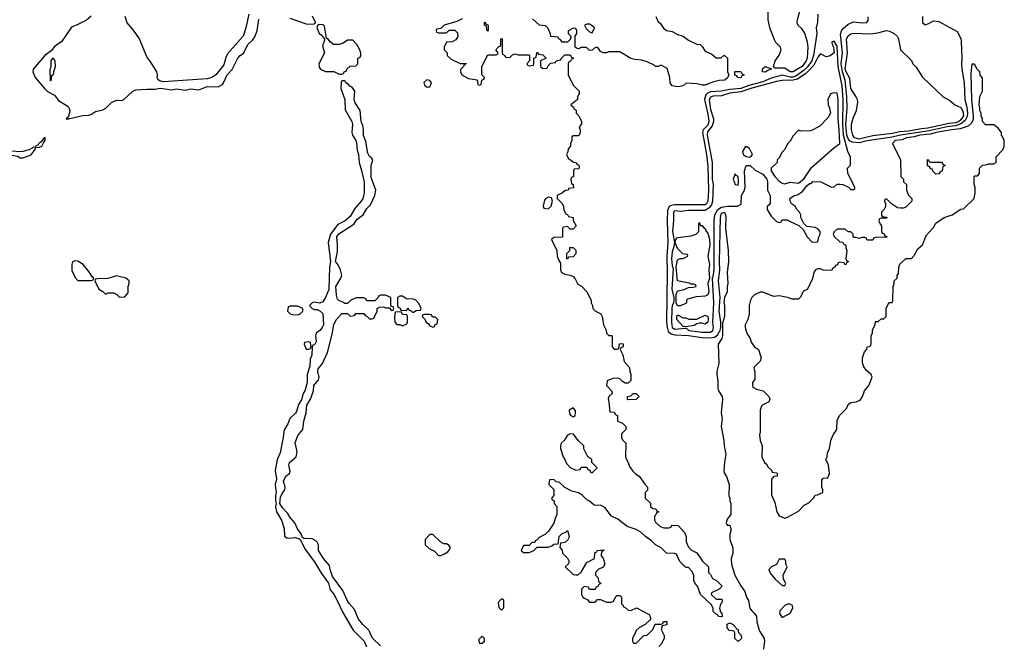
# Model space of a CAD drawing. Header units: inches. Extents: x 2789275 to 2951659, y 860290 to 1033804.
# Tile 183 of 256: x 2866467 to 2873626, y 989906 to 994450. Entities that reach past the tile are written whole.
import ezdxf

# ---------------------------------------------------------------- set-up
doc = ezdxf.new("R2010")
doc.units = ezdxf.units.IN
doc.header["$MEASUREMENT"] = 0
for name, color, linetype in [('C8968', 7, 'Continuous'), ('C8969', 7, 'Continuous'), ('C8978', 7, 'Continuous'), ('C8979', 7, 'Continuous')]:
    doc.layers.add(name, color=color, linetype=linetype)

msp = doc.modelspace()

# ---------------------------------------------------------------- linework, layer by layer
at = {"layer": 'C8968', "color": 2, "elevation": 2}
for points in [[(2868901, 990000), (2868970.3, 989930.3), (2868987.5, 989887.5)], [(2869090, 989896), (2869035.1, 989950), (2869022, 989970), (2869010, 990000)]]:
    msp.add_lwpolyline(points, dxfattribs=at)
msp.add_lwpolyline([(2869830, 989966), (2869802, 989938), (2869810, 989914), (2869830, 989914), (2869846, 989930), (2869846, 989950)], close=True, dxfattribs=at)
at = {"layer": 'C8969', "color": 2, "elevation": 2}
for points in [[(2866985.2, 994474.8), (2866952.3, 994447.7), (2866890, 994415.1), (2866843.4, 994396.6), (2866770.6, 994290), (2866721.7, 994258.3), (2866696.7, 994223.3), (2866650, 994189.4), (2866563.8, 994090), (2866562.4, 994070), (2866578, 994030), (2866650, 993947.3), (2866670, 993927.7), (2866719.9, 993899.9), (2866750, 993862), (2866818, 993818), (2866824, 993810), (2866830.5, 993790.5), (2866828.1, 993771.9), (2866818.8, 993741.2), (2866804.7, 993730), (2866810, 993726), (2866826, 993730), (2866826, 993734), (2866831.6, 993731.6), (2866926.2, 993753.8), (2866970, 993756.4), (2866990, 993763), (2867017.2, 993782.8), (2867070, 993794.4), (2867093.4, 993806.6), (2867133.4, 993846.6), (2867170, 993864.9), (2867210, 993863), (2867224, 993870), (2867290, 993931), (2867310, 993938.8), (2867390, 993944.9), (2867450, 993943.8), (2867490, 993950.8), (2867570, 993940.3), (2867610, 993946.7), (2867670, 993936.4), (2867710, 993946.7), (2867770, 993940.4), (2867830, 993963.8), (2867890, 993960.4), (2867915.3, 993964.7), (2867940.9, 993979.1), (2867949.3, 993990), (2867976, 994050), (2868012.1, 994087.9), (2868052.7, 994170), (2868069.7, 994190.3), (2868097.2, 994210), (2868126.6, 994270), (2868159.7, 994300.3), (2868175.6, 994324.4), (2868192.3, 994370), (2868205.8, 994454.2)], [(2868133.4, 994490), (2868110.6, 994390), (2868090.6, 994330), (2867978.5, 994201.5), (2867965.2, 994174.8), (2867950, 994122), (2867892.3, 994047.7), (2867864.7, 994030), (2867830, 994020.9), (2867510, 993998), (2867484.5, 994004.5), (2867472.9, 994012.9), (2867466.6, 994026.6), (2867469.2, 994050), (2867462.7, 994070), (2867420.1, 994140.1), (2867390, 994179), (2867337.2, 994310), (2867294.5, 994374.5), (2867248.1, 994428.1), (2867233.2, 994473.2)], [(2868430, 994460.7), (2868550, 994419.1), (2868603.1, 994416.9), (2868616.4, 994423.6), (2868618, 994430), (2868596.2, 994476.2)], [(2869684.9, 994455.1), (2869644, 994436), (2869554, 994410), (2869530, 994386), (2869498, 994382), (2869494, 994370), (2869498, 994358), (2869510, 994354), (2869570, 994354), (2869590, 994374), (2869630, 994374), (2869650, 994354), (2869651.6, 994328.4), (2869636.9, 994303.1), (2869611.6, 994288.4), (2869570, 994286), (2869554, 994250), (2869554, 994230), (2869574, 994210), (2869574, 994190), (2869603.6, 994163.6), (2869670, 994132), (2869712, 994132), (2869712, 994128), (2869698, 994122), (2869694, 994110), (2869672.7, 994087.3), (2869672, 994070), (2869682, 994050), (2869730, 994022), (2869792.7, 994012.7), (2869798, 993978), (2869810, 993974), (2869822, 993978), (2869826, 994010), (2869842, 994018), (2869846, 994030), (2869826, 994050), (2869826, 994110), (2869870, 994194), (2869930, 994194), (2869942, 994198), (2869946, 994210), (2869928, 994230), (2869950, 994254), (2869962, 994258), (2869966, 994270), (2869966, 994310), (2869970, 994314), (2869974, 994310), (2869974, 994210), (2869978, 994198), (2869994, 994190), (2869998, 994178), (2870000, 994177.8)], [(2869010, 990000), (2869006, 990010), (2868960.9, 990050), (2868929.7, 990089.7), (2868900.1, 990160.1), (2868862.3, 990202.3), (2868846.9, 990226.9), (2868817.5, 990297.5), (2868740.8, 990400.8), (2868723.6, 990450), (2868719.1, 990479.1), (2868676, 990530), (2868639.3, 990590), (2868639, 990630), (2868629.2, 990650), (2868620.2, 990660.2), (2868593.6, 990673.6), (2868535.5, 990675.5), (2868522.7, 990682.7), (2868512.3, 990710), (2868486.5, 990746.5), (2868466.6, 990790), (2868432.7, 990830), (2868417.2, 990857.2), (2868378.4, 990898.4), (2868359, 990930), (2868363.1, 990976.9), (2868375.5, 991004.5), (2868394, 991030), (2868396, 991050), (2868386, 991094), (2868402.7, 991130), (2868428.7, 991150), (2868433.6, 991166.4), (2868423.7, 991210), (2868429.3, 991230), (2868478, 991270), (2868484, 991310), (2868470, 991371.3), (2868490, 991426), (2868525.2, 991470), (2868533.2, 991530), (2868549.3, 991590), (2868555.1, 991644.9), (2868582, 991690), (2868602, 991750), (2868605.2, 991790), (2868639.3, 991830), (2868643.7, 991850), (2868634.5, 991890), (2868638, 991910), (2868669.4, 991950), (2868703.7, 992030), (2868738, 992162), (2868750, 992232), (2868769.2, 992270), (2868810, 992314), (2868850, 992314), (2868870, 992294), (2868902, 992298), (2868910, 992314), (2868970, 992314), (2868978, 992298), (2868990, 992294), (2869010, 992274), (2869030, 992274), (2869042, 992278), (2869066, 992330), (2869066, 992350), (2869080.4, 992359.6), (2869110, 992362), (2869130, 992354), (2869154, 992354), (2869170, 992334), (2869182, 992338), (2869186, 992350), (2869182, 992362), (2869166, 992366), (2869166, 992430), (2869127.3, 992447.3), (2869092.7, 992447.3), (2869078, 992442), (2869074, 992430), (2869050, 992406), (2868990, 992406), (2868982, 992422), (2868970, 992426), (2868912.7, 992427.3), (2868874, 992410), (2868850, 992386), (2868830, 992386), (2868816.4, 992396.4), (2868787.3, 992407.3), (2868778, 992418), (2868770, 992446), (2868765.2, 992510), (2868802, 992570), (2868809, 992590), (2868796.6, 992636.6), (2868775.6, 992675.6), (2868762, 992690), (2868777, 992763), (2868778.4, 992810), (2868772.3, 992870), (2868786.6, 992893.4), (2868897, 992963), (2868920.7, 992999.3), (2868965.2, 993030), (2868990, 993076), (2869017.5, 993102.5), (2869049.2, 993170), (2869055.3, 993210), (2869023.2, 993303.2), (2869021.2, 993390), (2869034, 993430), (2869024.7, 993444.7), (2869010, 993455.3), (2868998.6, 993478.6), (2868983.2, 993563.2), (2868966.6, 993606.6), (2868966.6, 993650), (2868960.9, 993680.9), (2868949.3, 993710), (2868942.7, 993790), (2868905.8, 993845.8), (2868899.3, 993870), (2868904, 993930), (2868882, 993962), (2868866.8, 993966.8), (2868858, 993978), (2868838, 993990), (2868830, 994006), (2868810, 994006), (2868803.6, 993996.4), (2868802.8, 993950), (2868830.7, 993870), (2868834, 993794), (2868882, 993710), (2868887.7, 993690), (2868882, 993630), (2868887.3, 993610), (2868910.5, 993570.5), (2868914.9, 993554.9), (2868921.6, 993501.6), (2868930.6, 993470), (2868934, 993410), (2868952.5, 993352.5), (2868970.7, 993270.7), (2868970.7, 993190), (2868960.7, 993150), (2868950.4, 993129.6), (2868903.1, 993076.9), (2868870, 993019), (2868832.7, 992987.3), (2868780.5, 992959.5), (2868726.8, 992890), (2868710.7, 992830), (2868727.3, 992690), (2868720.5, 992650), (2868713.4, 992486.6), (2868690.8, 992430), (2868670, 992398), (2868650, 992388), (2868605.4, 992394.6), (2868594, 992390), (2868574, 992370), (2868594, 992350), (2868610, 992342), (2868630, 992342), (2868650, 992332), (2868670, 992312), (2868674.9, 992230), (2868666.8, 992210), (2868650, 992189), (2868622, 992170), (2868618, 992150), (2868622, 992110), (2868610, 992086), (2868598, 992082), (2868592.7, 992067.3), (2868591, 992010), (2868579.6, 991980.4), (2868576, 991930), (2868556.3, 991870), (2868557.3, 991810), (2868539.1, 991750), (2868528, 991730), (2868514.9, 991685.1), (2868494.8, 991650), (2868480.5, 991599.5), (2868472.7, 991587.3), (2868430.8, 991550), (2868416, 991510), (2868391.3, 991470), (2868386.4, 991453.6), (2868382.8, 991410), (2868359.9, 991300.1), (2868338.8, 991250), (2868324.9, 991170), (2868334.8, 991110), (2868324.9, 991070), (2868331.3, 991010), (2868326.8, 990990), (2868326.8, 990950), (2868332, 990930), (2868327.3, 990910), (2868334.8, 990870), (2868370.4, 990810.4), (2868390.8, 990750), (2868392, 990692), (2868410, 990682), (2868430, 990678), (2868470, 990684), (2868496.3, 990676.3), (2868507.7, 990667.7), (2868539.9, 990599.9), (2868608, 990510), (2868661.4, 990421.4), (2868712.4, 990352.4), (2868723.4, 990303.4), (2868750.3, 990270.3), (2868773.4, 990230), (2868816.8, 990136.8), (2868891, 990010), (2868901, 990000)]]:
    msp.add_lwpolyline(points, dxfattribs=at)
for points in [[(2869870, 994366), (2869866, 994370), (2869862, 994402), (2869846, 994410), (2869846, 994430), (2869850, 994434), (2869858, 994418), (2869874, 994410), (2869874, 994370)], [(2868644.7, 994415.3), (2868631.3, 994408.7), (2868626.4, 994393.6), (2868644, 994350), (2868658.8, 994338.8), (2868682, 994310), (2868681, 994290), (2868671, 994270), (2868671.3, 994250), (2868682, 994210), (2868642, 994130), (2868643.6, 994103.6), (2868654, 994090), (2868690, 994072), (2868750, 994072), (2868790, 994054), (2868810, 994054), (2868822, 994058), (2868826, 994070), (2868842, 994078), (2868846, 994090), (2868868.4, 994111.6), (2868910, 994114), (2868926, 994130), (2868926, 994170), (2868942, 994178), (2868946, 994190), (2868946, 994210), (2868936.4, 994236.4), (2868918, 994270), (2868890, 994302), (2868850, 994302), (2868819.8, 994280.2), (2868790, 994268.7), (2868748.7, 994268.7), (2868725.6, 994285.6), (2868710, 994308), (2868696.4, 994316.4), (2868684, 994404), (2868673.2, 994413.2)], [(2866690, 994006), (2866688.9, 994088.9), (2866695.3, 994104.7), (2866695.3, 994150), (2866710, 994172), (2866721, 994150), (2866724.7, 994110), (2866711.6, 994068.4), (2866711.1, 994048.9), (2866698, 994042), (2866694, 994006)], [(2869426.8, 994013.2), (2869406, 993994), (2869410, 993974), (2869430, 993958), (2869450, 993962), (2869462, 993990), (2869450, 994008)], [(2866652.7, 993592.7), (2866644.7, 993590), (2866621, 993559), (2866606, 993550), (2866599.8, 993540.2), (2866582, 993530), (2866579.6, 993520.4), (2866570, 993522), (2866535.5, 993504.5), (2866490, 993492), (2866450, 993488), (2866430, 993492.7), (2866394, 993490), (2866382, 993470), (2866450, 993458), (2866470, 993446), (2866490, 993446), (2866550, 993467.7), (2866582, 993510), (2866580.4, 993519.6), (2866610, 993522.8), (2866628, 993530), (2866641.2, 993558.8), (2866652.3, 993570)], [(2866870, 992695.3), (2866851.6, 992688.4), (2866844.7, 992670), (2866845.4, 992625.4), (2866870, 992574), (2866890, 992554), (2866990, 992554), (2867002, 992558), (2867006, 992570), (2866996.4, 992576.4), (2866970, 992618), (2866928, 992670), (2866890, 992694)], [(2867170, 992588), (2867107.3, 992567.3), (2867030, 992566), (2867018, 992562), (2867014, 992550), (2867042, 992490), (2867070, 992474), (2867090, 992454), (2867110, 992462), (2867150, 992462), (2867174, 992450), (2867192.7, 992432.7), (2867230, 992434), (2867256.4, 992463.6), (2867255.3, 992510), (2867262, 992530), (2867262, 992550), (2867238, 992570)], [(2869250, 992438), (2869230, 992438), (2869214, 992430), (2869214, 992370), (2869218, 992358), (2869232.7, 992352.7), (2869238, 992338), (2869270, 992334), (2869282, 992338), (2869290, 992354), (2869298, 992338), (2869312.7, 992332.7), (2869322, 992322), (2869330, 992322), (2869350, 992334), (2869382, 992338), (2869386, 992350), (2869370, 992386), (2869346, 992410), (2869330, 992418), (2869280.4, 992420.4)], [(2868487.3, 992367.3), (2868432.7, 992367.3), (2868418, 992362), (2868414, 992330), (2868434, 992310), (2868450, 992304.7), (2868490, 992302), (2868506, 992310), (2868526, 992330), (2868526, 992350)], [(2869230, 992326), (2869198, 992322), (2869192.7, 992287.3), (2869194, 992250), (2869210, 992234), (2869230, 992234), (2869250, 992222), (2869282, 992238), (2869286, 992250), (2869286, 992290), (2869282, 992302), (2869250, 992306), (2869242, 992322)], [(2869450, 992306), (2869410, 992306), (2869398, 992302), (2869394, 992290), (2869412.7, 992272.7), (2869422, 992250), (2869438, 992238), (2869445.4, 992225.4), (2869470, 992214), (2869482, 992218), (2869487.3, 992232.7), (2869502, 992238), (2869506, 992270), (2869490, 992286), (2869467.3, 992287.3), (2869462, 992302)], [(2868570, 992106), (2868538, 992102), (2868534, 992090), (2868550, 992054), (2868570, 992054), (2868582, 992058), (2868586, 992070), (2868582, 992102)], [(2869470, 990706), (2869450, 990706), (2869414, 990670), (2869414, 990630), (2869443.6, 990603.6), (2869483.6, 990583.6), (2869512.7, 990552.7), (2869530, 990552), (2869550, 990562), (2869580.4, 990579.6), (2869588, 990590), (2869598, 990610), (2869590, 990626), (2869570, 990638), (2869550, 990638), (2869528.4, 990648.4)], [(2869970, 990238), (2869944.7, 990210), (2869950, 990174), (2869970, 990154), (2869987.3, 990172.7), (2869988, 990190), (2869986, 990230)]]:
    msp.add_lwpolyline(points, close=True, dxfattribs=at)
at = {"layer": 'C8978', "color": 2}
for points, elevation in [([(2870947, 990000), (2870922, 989950), (2870922, 989930), (2870930, 989914), (2870950, 989914), (2871006, 989970), (2871030, 989974), (2871056, 990000)], 2), ([(2871138.6, 990000), (2871151.6, 989971.6), (2871152, 989950), (2871131.6, 989908.4), (2871114, 989890)], 2), ([(2871691.7, 990000), (2871692.7, 989992.7), (2871712, 989970), (2871714, 989950), (2871690, 989926), (2871666, 989950), (2871666, 989990), (2871662.7, 990000)], 2), ([(2871848.9, 990000), (2871879.1, 989950), (2871883, 989930), (2871875.5, 989870)], 6)]:
    msp.add_lwpolyline(points, dxfattribs=dict(at, elevation=elevation))
at = {"layer": 'C8979', "color": 2}
for points, elevation in [([(2872137, 994510), (2872119.5, 994450), (2872118, 994430), (2872124, 994410), (2872150, 994387.3), (2872172.7, 994352.7), (2872192.9, 994290), (2872197.8, 994250), (2872192.6, 994170), (2872186.3, 994150), (2872155.6, 994110), (2872110, 994082.6), (2872090, 994071.6), (2872070, 994071.8), (2872030, 994098), (2871958, 994098), (2871947.3, 994107.3), (2871960.9, 994150), (2871990, 994191.3), (2872003.7, 994230), (2871998, 994250), (2871964.4, 994284.4), (2871957.5, 994297.5), (2871923.5, 994383.5), (2871909.7, 994450), (2871909.3, 994529.3)], 2), ([(2871092.7, 994472.7), (2871110, 994434), (2871123.6, 994423.6), (2871147.1, 994387.1), (2871170, 994371.3), (2871210, 994364.7), (2871250, 994342), (2871290, 994331.3), (2871330, 994302), (2871390, 994272), (2871414, 994270), (2871430, 994254), (2871450, 994222), (2871499.8, 994199.8), (2871530, 994172), (2871567.3, 994172.7), (2871590, 994192), (2871614, 994170), (2871614, 994070), (2871622, 994050), (2871612.7, 994027.3), (2871594, 994010), (2871551.6, 994008.4), (2871503.6, 993996.4), (2871450, 993974), (2871430, 993974), (2871390, 993984), (2871311.6, 993988.4), (2871292, 993970), (2871270, 993965.2), (2871250, 993962.7), (2871210, 993969.3), (2871195.3, 993990), (2871194, 994030), (2871174, 994094), (2871130, 994118), (2871111.1, 994108.9), (2871090, 994108.7), (2871079, 994119), (2871030, 994144), (2870990, 994155.3), (2870940.2, 994160.2), (2870910, 994168.7), (2870830, 994215.3), (2870750, 994215.3), (2870730, 994208.7), (2870710, 994208.7), (2870690, 994218), (2870670, 994248), (2870650, 994248), (2870630, 994228), (2870610, 994226), (2870587.3, 994247.3), (2870550, 994248), (2870530, 994238), (2870520.4, 994240.4), (2870506, 994250), (2870506, 994330), (2870518, 994350), (2870518, 994370), (2870510, 994386), (2870490, 994388), (2870454, 994370), (2870454, 994350), (2870474, 994330), (2870472.7, 994307.3), (2870450, 994286), (2870410, 994286), (2870402, 994302), (2870386, 994310), (2870382, 994322), (2870328.9, 994328.9), (2870327.3, 994347.3), (2870310, 994386), (2870290, 994406), (2870246, 994410), (2870196.4, 994456.4)], 2), ([(2872270.7, 994490), (2872268.3, 994431.7), (2872258, 994390), (2872263, 994350), (2872237.6, 994190), (2872226.7, 994150), (2872193.9, 994106.1), (2872170, 994082.3), (2872110, 994040.2), (2872090, 994032.8), (2872070, 994031.4), (2872010, 994047.6), (2871930, 994023.7), (2871870, 993999.1), (2871767.6, 993972.4), (2871710, 993949.9), (2871630, 993942.7), (2871570, 993929.9), (2871490, 993924), (2871466.1, 993913.9), (2871455.8, 993904.2), (2871444.9, 993870), (2871473.2, 993750), (2871478.4, 993710), (2871470, 993683.1), (2871436.1, 993650), (2871432.7, 993630), (2871460.2, 993470), (2871470, 993382), (2871474.3, 993210), (2871471, 993130), (2871460.3, 993110), (2871450, 993103.8), (2871230, 993103.5), (2871210, 993101.8), (2871188.3, 993091.7), (2871177.6, 993062.4), (2871175, 992990), (2871179.3, 992830), (2871171.6, 992730), (2871175.3, 992610), (2871170.2, 992250), (2871173.4, 992210), (2871182.7, 992182.7), (2871204, 992164), (2871230, 992157.8), (2871330, 992151.8), (2871430, 992138.8), (2871490, 992136.9), (2871518.2, 992141.8), (2871542.4, 992157.6), (2871550, 992178), (2871557.2, 992182.8), (2871564, 992210), (2871565.2, 992250), (2871552.7, 992330), (2871560.9, 992430), (2871547.2, 992550), (2871556.9, 992630), (2871554.7, 992690), (2871563, 993010), (2871570, 993042.8), (2871591.3, 993050), (2871602, 993022), (2871598.8, 992930), (2871618.8, 992770), (2871620.7, 992690), (2871611, 992610), (2871616, 992530), (2871611, 992510), (2871611, 992470), (2871591.3, 992428.7), (2871586.8, 992393.2), (2871590.8, 992370), (2871591, 992290), (2871576.9, 992243.1), (2871576, 992150), (2871571, 992130), (2871546, 992090), (2871550.7, 991949.3), (2871534.8, 991890), (2871534.8, 991870), (2871543.5, 991823.5), (2871542, 991770), (2871547.7, 991750), (2871574.8, 991710), (2871577.3, 991690), (2871567.3, 991590), (2871574.8, 991550), (2871568, 991490), (2871585.5, 991390), (2871588, 991350), (2871602, 991290), (2871590.8, 991230), (2871586, 991170), (2871590, 991154), (2871606.4, 991126.4), (2871624.7, 991070), (2871622, 990990), (2871631.3, 990970), (2871631.3, 990950), (2871638, 990930), (2871638, 990850), (2871610, 990818), (2871604.7, 990790), (2871610, 990774), (2871630, 990774), (2871638, 990750), (2871638, 990730), (2871631.1, 990708.9), (2871631, 990670), (2871650.9, 990609.1), (2871651, 990570), (2871640.7, 990530), (2871643, 990490), (2871666, 990410), (2871710, 990330.8), (2871739.3, 990290), (2871750.8, 990250), (2871765.5, 990225.5), (2871776.3, 990170), (2871789.1, 990149.1), (2871810.5, 990130.5), (2871824, 990110), (2871827.3, 990070), (2871842.8, 990010), (2871848.9, 990000)], 6), ([(2873032, 994472), (2873032, 994430), (2873050, 994412), (2873078, 994422), (2873110, 994442), (2873150, 994438), (2873283.6, 994363.6), (2873310, 994312), (2873312, 994292), (2873318, 994170), (2873314, 994130), (2873316.3, 994090), (2873334, 993990), (2873338.5, 993870), (2873352.8, 993812.8), (2873357.5, 993770), (2873355.3, 993744.7), (2873342.3, 993717.7), (2873310, 993691.8), (2873270, 993676.7), (2873210, 993669.9), (2873079.3, 993640.7), (2872870, 993611), (2872810, 993596.4), (2872630, 993568.2), (2872570, 993553.9), (2872519.8, 993559.8), (2872505.9, 993565.9), (2872490, 993583), (2872482, 993610), (2872474.7, 993690), (2872484, 993804), (2872481.6, 993890), (2872468.1, 994010), (2872448.4, 994070), (2872439.6, 994130), (2872450.6, 994210), (2872435.1, 994344.9), (2872442.9, 994370), (2872453.7, 994386.3), (2872490, 994417.3), (2872530, 994434.8), (2872592.3, 994427.7), (2872626, 994430), (2872635.3, 994444.7), (2872635.3, 994470)], 6), ([(2870000, 994177.8), (2870030, 994174), (2870050, 994194), (2870070, 994202), (2870090, 994194), (2870170, 994194), (2870174, 994190), (2870174, 994150), (2870154, 994130), (2870158, 994118), (2870170, 994114), (2870202, 994118), (2870206, 994130), (2870206, 994170), (2870222, 994178), (2870226, 994210), (2870230, 994214), (2870238, 994198), (2870270, 994194), (2870294, 994170), (2870254, 994150), (2870254, 994110), (2870270, 994094), (2870302, 994098), (2870307.3, 994112.7), (2870327.3, 994132.7), (2870362, 994138), (2870368.4, 994151.6), (2870402, 994158), (2870406, 994170), (2870430, 994194), (2870470, 994194), (2870478, 994178), (2870491.6, 994171.6), (2870490, 994166), (2870478, 994162), (2870472.7, 994147.3), (2870458, 994142), (2870454, 994130), (2870454, 994050), (2870490, 993974), (2870534, 993930), (2870534, 993910), (2870522, 993890), (2870522, 993870), (2870474, 993830), (2870492.7, 993812.7), (2870498, 993798), (2870512.7, 993792.7), (2870514, 993770), (2870531.6, 993751.6), (2870552, 993710), (2870552, 993690), (2870534, 993670), (2870542, 993650), (2870542, 993630), (2870534, 993610), (2870530, 993606), (2870490, 993606), (2870482, 993598), (2870482, 993570), (2870472.7, 993547.3), (2870472, 993530), (2870454, 993510), (2870451.6, 993488.4), (2870442, 993470), (2870458, 993438), (2870470, 993434), (2870492.7, 993412.7), (2870511.6, 993411.6), (2870518, 993398), (2870532.7, 993392.7), (2870534, 993370), (2870530, 993366), (2870498, 993362), (2870494, 993350), (2870494, 993310), (2870478, 993302), (2870474, 993290), (2870478, 993258), (2870491.6, 993251.6), (2870492.7, 993227.3), (2870458, 993222), (2870454, 993210), (2870432.7, 993207.3), (2870414, 993190), (2870374, 993170), (2870374, 993150), (2870410, 993114), (2870422, 993090), (2870423.6, 993063.6), (2870438, 993038), (2870450, 993034), (2870458, 993018), (2870492, 993010), (2870492, 992990), (2870512, 992950), (2870490, 992926), (2870470, 992926), (2870450, 992946), (2870418, 992942), (2870414, 992930), (2870412.7, 992867.3), (2870350, 992866), (2870334, 992850), (2870371.6, 992771.6), (2870374, 992730), (2870383.6, 992703.6), (2870399.6, 992679.6), (2870398, 992630), (2870406, 992610), (2870430, 992598), (2870470, 992592), (2870490, 992582), (2870505.4, 992565.4), (2870525.4, 992525.4), (2870551.1, 992511.1), (2870591.3, 992470), (2870622, 992410), (2870622, 992390), (2870631.6, 992371.6), (2870634, 992350), (2870654, 992330), (2870691.1, 992311.1), (2870702, 992290), (2870712, 992230), (2870731.6, 992191.6), (2870734, 992170), (2870750, 992154), (2870770, 992154), (2870774, 992150), (2870774, 992070), (2870790, 992054), (2870810, 992054), (2870822, 992058), (2870827.3, 992092.7), (2870850, 992094), (2870854, 992090), (2870854, 992070), (2870838, 992062), (2870834, 992050), (2870851.1, 992011.1), (2870862.8, 991962.8), (2870899.6, 991919.6), (2870902, 991890), (2870911.6, 991868.4), (2870910, 991826), (2870890, 991806), (2870870, 991806), (2870850, 991818), (2870830, 991838), (2870810, 991842), (2870779.6, 991840.4), (2870738, 991822), (2870734, 991790), (2870772.7, 991747.3), (2870774, 991730), (2870751.6, 991708.4), (2870744.7, 991695.3), (2870751.6, 991668.4), (2870758, 991598), (2870790, 991594), (2870798, 991578), (2870814, 991570), (2870814, 991530), (2870850, 991514), (2870874, 991490), (2870874, 991470), (2870843.6, 991436.4), (2870842, 991410), (2870850, 991394), (2870874, 991370), (2870871.3, 991270), (2870878, 991250), (2870891.3, 991230), (2870901, 991201), (2870925.4, 991165.4), (2870945.4, 991145.4), (2870972, 991130), (2871011.6, 991071.6), (2871032, 991050), (2871031.6, 991028.4), (2871014, 991010), (2871014, 990970), (2871052.7, 990932.7), (2871054, 990910), (2871070, 990894), (2871092.7, 990892.7), (2871098, 990878), (2871114, 990870), (2871098, 990862), (2871092.7, 990847.3), (2871082, 990838), (2871082, 990810), (2871090, 990794), (2871123.6, 990763.6), (2871150, 990754), (2871190, 990754), (2871202, 990758), (2871210, 990774), (2871254, 990770), (2871299.6, 990719.6), (2871312, 990690), (2871312.7, 990652.7), (2871330, 990614), (2871351.6, 990591.6), (2871391.1, 990571.1), (2871431.6, 990511.6), (2871474, 990470), (2871474, 990430), (2871490, 990414), (2871505.4, 990385.4), (2871534, 990370), (2871574, 990330), (2871552.7, 990307.3), (2871498, 990282), (2871494, 990270), (2871530, 990234), (2871570, 990234), (2871574, 990230), (2871571.6, 990208.4), (2871562, 990198), (2871554, 990170), (2871562, 990142), (2871572, 990130), (2871574, 990110), (2871570, 990106), (2871548.4, 990108.4), (2871542, 990122), (2871530, 990126), (2871510, 990146), (2871508, 990170), (2871495.3, 990195.3), (2871418, 990270), (2871395.3, 990330), (2871378, 990350), (2871368, 990370), (2871367.3, 990407.3), (2871356.4, 990436.4), (2871330, 990466), (2871310, 990466), (2871266, 990510), (2871242, 990562), (2871227.3, 990567.3), (2871169.1, 990569.1), (2871130, 990608), (2871089.1, 990629.1), (2871060.4, 990660.4), (2871018, 990690), (2870983.1, 990723.1), (2870950, 990742), (2870884, 990764), (2870816.4, 990816.4), (2870770, 990838), (2870722, 990902), (2870690, 990918), (2870650, 990915.3), (2870640.2, 990920.2), (2870610, 990948), (2870590, 990958), (2870554, 990994), (2870530, 991008.7), (2870481.2, 991021.2), (2870430, 991048), (2870390, 991086), (2870368, 991088), (2870350, 991106), (2870318, 991102), (2870314, 991070), (2870351.6, 991031.6), (2870351.6, 990988.4), (2870334, 990970), (2870338, 990958), (2870354, 990950), (2870354, 990930), (2870372, 990910), (2870372, 990850), (2870362, 990830), (2870351.6, 990788.4), (2870311.1, 990728.9), (2870291.1, 990708.9), (2870238, 990682), (2870232.7, 990667.3), (2870218, 990662), (2870212.7, 990647.3), (2870190, 990646), (2870170, 990626), (2870130, 990626), (2870114, 990590), (2870130, 990574), (2870170, 990574), (2870206, 990590), (2870230, 990614), (2870310, 990614), (2870336.4, 990623.6), (2870350, 990634), (2870382, 990638), (2870388.7, 990691.3), (2870410, 990712), (2870438, 990722), (2870450, 990734), (2870462, 990690), (2870459.6, 990680.4), (2870452.7, 990667.3), (2870430, 990646), (2870398, 990642), (2870394, 990610), (2870411.6, 990591.6), (2870414, 990570), (2870450, 990534), (2870462, 990510), (2870454, 990490), (2870434, 990470), (2870490, 990414), (2870510, 990412), (2870527.3, 990412.7), (2870550, 990432), (2870590, 990502), (2870646, 990530), (2870648, 990572), (2870662, 990578), (2870666, 990590), (2870714, 990594), (2870714, 990590), (2870698, 990582), (2870694, 990550), (2870710, 990534), (2870722, 990490), (2870710, 990468), (2870674, 990450), (2870654, 990430), (2870654, 990410), (2870671.6, 990391.6), (2870678, 990358), (2870690, 990354), (2870691.6, 990348.4), (2870678, 990342), (2870670, 990326), (2870658, 990322), (2870650, 990306), (2870610, 990306), (2870602, 990322), (2870570, 990326), (2870552.7, 990307.3), (2870552, 990270), (2870562, 990250), (2870570, 990242), (2870592.7, 990232.7), (2870610, 990214), (2870650, 990214), (2870668, 990232), (2870690, 990232), (2870732.7, 990212.7), (2870767.3, 990212.7), (2870782, 990218), (2870803.1, 990256.9), (2870810, 990262), (2870830, 990262), (2870842, 990250), (2870842, 990202), (2870854, 990190), (2870858, 990178), (2870870, 990174), (2870890, 990154), (2870910, 990152), (2870951.1, 990171.1), (2871043.6, 990123.6), (2871052, 990110), (2871052.7, 990087.3), (2871014, 990050), (2870974, 990030), (2870950, 990006), (2870947, 990000)], 2), ([(2871056, 990000), (2871070, 990014), (2871087.3, 990052.7), (2871130, 990054), (2871142, 990058), (2871148.4, 990071.6), (2871172.7, 990072.7), (2871172.7, 990047.3), (2871138, 990042), (2871134, 990030), (2871134, 990010), (2871138.6, 990000)], 2), ([(2871662.7, 990000), (2871662, 990002), (2871628, 990008), (2871610, 990026), (2871610, 990054), (2871630, 990062), (2871654, 990050), (2871674, 990030), (2871678, 990018), (2871690, 990014), (2871691.7, 990000)], 2)]:
    msp.add_lwpolyline(points, dxfattribs=dict(at, elevation=elevation))
for points, elevation in [([(2870610, 994418), (2870590, 994418), (2870574, 994410), (2870585.4, 994385.4), (2870610, 994362), (2870630, 994354), (2870646, 994390), (2870630, 994406)], 2), ([(2872570, 993581.3), (2872536.3, 993590), (2872524.7, 993610), (2872515.4, 993650), (2872514.7, 993690), (2872526.5, 993733.5), (2872551.6, 993790), (2872560.7, 993850), (2872558.4, 993870), (2872549.6, 993890), (2872509, 993949), (2872501.6, 994021.6), (2872475.6, 994070), (2872470, 994089.2), (2872485.8, 994210), (2872478.9, 994310), (2872490, 994332.7), (2872510, 994346.4), (2872530, 994352.2), (2872650, 994346.7), (2872706.5, 994353.5), (2872770, 994370.7), (2872790, 994367.3), (2872824.7, 994350), (2872846, 994330), (2872856, 994310), (2872871.1, 994231.1), (2872950, 994152), (2872962, 994130), (2872985.4, 994105.4), (2873030, 994032), (2873182, 993890), (2873230, 993861), (2873266, 993830), (2873310, 993812.4), (2873324.8, 993784.8), (2873328.2, 993750), (2873310, 993720.7), (2873292.8, 993707.2), (2873270, 993699), (2873225.1, 993694.9), (2873070, 993660.2), (2873023.1, 993656.9), (2872930, 993639), (2872865.4, 993634.6), (2872810, 993621.2), (2872670, 993606), (2872610, 993589.9)], 2), ([(2872390, 994294.5), (2872371.3, 994288.7), (2872374, 994270), (2872384.9, 994250), (2872387, 994230), (2872388.2, 994210), (2872379.6, 994200.4), (2872356.1, 994183.9), (2872330, 994179.2), (2872290, 994202.7), (2872270, 994177.6), (2872240.3, 994119.7), (2872203, 994077), (2872182.2, 994057.8), (2872122.3, 994017.7), (2872090, 994009), (2872010, 994008.8), (2871970, 994001.4), (2871789.1, 993950.9), (2871710, 993924.2), (2871630, 993914.7), (2871570, 993896.4), (2871510, 993894.4), (2871490, 993886.3), (2871480.7, 993870), (2871490, 993796), (2871510.3, 993730), (2871510.3, 993710), (2871502, 993678), (2871466.8, 993633.2), (2871464.4, 993610), (2871501.3, 993410), (2871501.1, 993290), (2871509.2, 993250), (2871503.5, 993130), (2871496.5, 993103.5), (2871479.5, 993080.5), (2871450, 993063), (2871330, 993062.3), (2871273.6, 993053.6), (2871230, 993058.4), (2871221.6, 993050), (2871221.6, 992990), (2871213.7, 992910), (2871228.2, 992830), (2871221.6, 992790), (2871210, 992762), (2871206.9, 992710), (2871210, 992662), (2871217.3, 992637.3), (2871209.2, 992489.2), (2871222.8, 992430), (2871222.8, 992410), (2871221, 992390), (2871210, 992368), (2871208.1, 992351.9), (2871206, 992250), (2871210, 992211), (2871230, 992198.7), (2871306.4, 992206.4), (2871321, 992201), (2871332, 992190), (2871370, 992183.6), (2871430, 992176.9), (2871490, 992176.9), (2871507.8, 992190), (2871510.8, 992210), (2871506.6, 992250), (2871514.6, 992390), (2871504, 992570), (2871510, 992582), (2871515.6, 992630), (2871515.6, 992990), (2871520.4, 993030), (2871543.5, 993070), (2871570, 993086.7), (2871612.8, 993092.8), (2871685.3, 993094.7), (2871712, 993108), (2871715.6, 993170), (2871734.9, 993205.1), (2871742.6, 993230), (2871737, 993350), (2871749.6, 993390), (2871778, 993390), (2871815.3, 993355.3), (2871870, 993326), (2871898.8, 993290), (2871904.7, 993270), (2871904.7, 993210), (2871924.7, 993170), (2871923.6, 993116.4), (2871916.9, 993103.1), (2871902, 993090), (2871902, 993070), (2871930, 993022), (2871970, 992982), (2871990, 992974), (2872002, 992978), (2872010, 992994), (2872050, 992994), (2872063.6, 992983.6), (2872132.7, 992952.7), (2872163.6, 992923.6), (2872192, 992870), (2872230, 992832), (2872270, 992834), (2872278, 992870), (2872288, 992890), (2872288, 992910), (2872270, 992928), (2872250, 992938), (2872190, 992946), (2872167.3, 992967.3), (2872146, 993010), (2872146, 993030), (2872138, 993050), (2872118, 993070), (2872108, 993090), (2872078, 993110), (2872068, 993130), (2872066, 993150), (2872098, 993170), (2872123, 993177), (2872159.3, 993200.7), (2872190, 993241), (2872210, 993258), (2872222, 993258), (2872232.7, 993272.7), (2872291.6, 993271.6), (2872370, 993232), (2872390, 993234), (2872410, 993254), (2872430, 993254), (2872451.6, 993251.6), (2872492, 993232), (2872510, 993214), (2872530, 993214), (2872538, 993222), (2872538, 993230), (2872487.3, 993332.7), (2872486, 993370), (2872507.3, 993392.7), (2872508, 993450), (2872488, 993490), (2872455.9, 993610), (2872451, 993690), (2872453.1, 993870), (2872448.1, 993970), (2872418.7, 994110), (2872410, 994258)], 10), ([(2871710, 994028), (2871688.4, 994028.4), (2871682, 994042), (2871667.3, 994047.3), (2871666, 994070), (2871670, 994074), (2871710, 994074), (2871718, 994058), (2871734, 994050), (2871718, 994042)], 2), ([(2873410, 994126), (2873390, 994126), (2873381.7, 994058.3), (2873387.2, 993870), (2873400.7, 993750), (2873399.1, 993720.9), (2873386.2, 993693.8), (2873363.8, 993676.2), (2873305.1, 993654.9), (2873242, 993650), (2873130, 993630.5), (2873090, 993616.5), (2873011, 993610), (2872970, 993597.7), (2872916, 993590), (2872884.1, 993575.9), (2872832, 993570), (2872812, 993550), (2872872, 993430), (2872874, 993310), (2872894, 993290), (2872894, 993270), (2872914, 993250), (2872914, 993210), (2872930, 993174), (2872954, 993150), (2872954, 993130), (2872910, 993086), (2872890, 993078), (2872870, 993078), (2872850, 993082), (2872806, 993110), (2872770, 993146), (2872758, 993142), (2872754, 993130), (2872762, 993110), (2872762, 993090), (2872750, 993066), (2872734, 993050), (2872734, 993030), (2872738, 993018), (2872770, 993014), (2872774, 993010), (2872770, 993006), (2872730, 993006), (2872718, 993002), (2872714, 992990), (2872723.6, 992963.6), (2872734, 992950), (2872734, 992910), (2872738, 992898), (2872752.7, 992892.7), (2872758, 992878), (2872772.7, 992872.7), (2872772.7, 992867.3), (2872690, 992866), (2872678, 992862), (2872670, 992846), (2872630, 992846), (2872622, 992862), (2872610, 992866), (2872590, 992866), (2872570, 992858), (2872550, 992866), (2872530, 992866), (2872526, 992870), (2872526, 992890), (2872510, 992906), (2872490, 992906), (2872470, 992926), (2872410, 992926), (2872390, 992906), (2872382, 992890), (2872390, 992874), (2872430, 992834), (2872452.7, 992832.7), (2872458, 992818), (2872474, 992810), (2872474, 992790), (2872482, 992770), (2872474, 992710), (2872478, 992698), (2872494, 992690), (2872478, 992682), (2872472.7, 992667.3), (2872466, 992670), (2872462, 992682), (2872430, 992686), (2872418, 992682), (2872412.7, 992667.3), (2872398, 992662), (2872394, 992650), (2872378, 992642), (2872370, 992626), (2872310, 992628), (2872290, 992638), (2872270, 992638), (2872254, 992630), (2872242, 992610), (2872231.6, 992568.4), (2872194, 992490), (2872165.4, 992474.6), (2872142, 992430), (2872130, 992418), (2872083.6, 992416.4), (2872050, 992429), (2871990, 992442), (2871950, 992435.3), (2871870, 992468.7), (2871850, 992468.7), (2871810, 992448.7), (2871791.3, 992430), (2871781, 992410), (2871770.8, 992370), (2871770.7, 992309.3), (2871761, 992270), (2871741, 992230), (2871742.8, 992210), (2871754.8, 992170), (2871778, 992130), (2871785.2, 992105.2), (2871810, 992071.3), (2871838, 992050), (2871858, 991990), (2871850, 991966), (2871810, 991926), (2871804.7, 991915.3), (2871812, 991890), (2871811.6, 991831.6), (2871794, 991810), (2871794, 991790), (2871798, 991778), (2871823.6, 991763.6), (2871872, 991750), (2871914, 991710), (2871922, 991690), (2871914, 991670), (2871870, 991648), (2871861, 991639), (2871851.1, 991608.9), (2871851.1, 991451.1), (2871846, 991430), (2871851.3, 991390), (2871864.7, 991350), (2871862, 991270), (2871882, 991230), (2871898, 991218), (2871910, 991194), (2871932.7, 991172.7), (2871938, 991158), (2871970, 991154), (2871974, 991150), (2871974, 991130), (2871950, 991126), (2871932.7, 991107.3), (2871932.7, 990992.7), (2871956.9, 990936.9), (2871971.3, 990870), (2871990, 990842), (2872030, 990824.7), (2872050, 990831.3), (2872130, 990876), (2872170, 990918), (2872204, 990936), (2872238, 990970), (2872250, 990992), (2872267.3, 990992.7), (2872306, 991010), (2872306, 991030), (2872298, 991050), (2872300.4, 991099.6), (2872310, 991114), (2872342, 991118), (2872355.3, 991150), (2872348, 991210), (2872328, 991250), (2872338, 991270), (2872340.4, 991299.6), (2872355.3, 991330), (2872364, 991390), (2872382, 991430), (2872408.7, 991470), (2872410, 991534), (2872428, 991570), (2872478, 991622), (2872490, 991652), (2872510, 991664.7), (2872550, 991671.3), (2872577.2, 991682.8), (2872595.3, 991710), (2872609.1, 991750.9), (2872642, 991790), (2872666, 991850), (2872658, 991870), (2872621.2, 991901.2), (2872604.7, 991924.7), (2872594.6, 991954.6), (2872595.3, 991990), (2872610, 992034), (2872627.3, 992052.7), (2872628, 992070), (2872650, 992074), (2872658, 992090), (2872658, 992150), (2872667.3, 992172.7), (2872668.4, 992191.6), (2872687.3, 992232.7), (2872690, 992254), (2872710, 992254), (2872730, 992274), (2872750, 992274), (2872766, 992290), (2872768, 992350), (2872780.4, 992379.6), (2872790, 992394), (2872810, 992394), (2872816.4, 992403.6), (2872818, 992510), (2872826, 992530), (2872826, 992550), (2872846, 992570), (2872846, 992590), (2872856.4, 992603.6), (2872858, 992650), (2872867.3, 992672.7), (2872910, 992714), (2872950, 992714), (2872970, 992734), (2872996.4, 992783.6), (2873030, 992812), (2873059, 992881), (2873110, 992938), (2873129.3, 992970.7), (2873189.3, 993010.7), (2873248, 993030), (2873310, 993072), (2873330, 993074), (2873406, 993150), (2873415.3, 993190), (2873415.3, 993230), (2873407.3, 993252.7), (2873406, 993310), (2873410, 993314), (2873430, 993314), (2873446, 993330), (2873446, 993370), (2873467.3, 993392.7), (2873490, 993394), (2873510, 993402), (2873550, 993402), (2873566, 993410), (2873568, 993452), (2873616.4, 993503.6), (2873626, 993530), (2873626, 993570), (2873616.4, 993596.4), (2873606, 993610), (2873606, 993630), (2873580.4, 993660.4), (2873550, 993686), (2873490, 993686), (2873468.4, 993708.4), (2873468, 993730), (2873458, 993750), (2873458, 993770), (2873448.9, 993788.9), (2873448.7, 993810), (2873442, 993830), (2873448.9, 993891.1), (2873468, 993930), (2873467.3, 994027.3), (2873450, 994046), (2873448, 994070), (2873428, 994090)], 10), ([(2871890, 994069.2), (2871868, 994070), (2871868.4, 994091.6), (2871886, 994110), (2871932.7, 994092.7), (2871901, 994079)], 2), ([(2872390, 993919), (2872362, 993910), (2872342, 993870), (2872346, 993830), (2872356, 993810), (2872362, 993770), (2872343.6, 993736.4), (2872283.6, 993676.4), (2872219.6, 993640.4), (2872150, 993638), (2872130, 993646), (2872090, 993606), (2872070, 993566), (2872050, 993546), (2872030, 993506), (2872010, 993486), (2871990, 993446), (2871974, 993430), (2871974, 993410), (2871931.1, 993368.9), (2871930.8, 993350), (2871957.6, 993310), (2871990, 993274.9), (2872010, 993261.6), (2872030, 993256.3), (2872070, 993268.2), (2872130, 993261.6), (2872170, 993294), (2872224.4, 993375.6), (2872383.5, 993516.5), (2872429.3, 993550), (2872426, 993650), (2872416.9, 993730), (2872418.9, 993870), (2872410, 993915.3)], 14), ([(2871750, 993528), (2871739.6, 993520.4), (2871722, 993490), (2871726, 993470), (2871750, 993454.8), (2871770, 993450.8), (2871784.7, 993455.3), (2871790, 993462), (2871794, 993470), (2871772.1, 993512.1)], 14), ([(2873090, 993414), (2873170, 993414), (2873178, 993398), (2873192.7, 993392.7), (2873192.7, 993387.3), (2873178, 993382), (2873174, 993350), (2873158, 993342), (2873150, 993328), (2873127.3, 993327.3), (2873107.3, 993347.3), (2873102, 993362), (2873087.3, 993367.3), (2873082, 993382), (2873067.3, 993387.3), (2873067.3, 993432.7), (2873074, 993430), (2873078, 993418)], 10), ([(2871670, 993328), (2871654.8, 993290), (2871670, 993252), (2871690, 993246), (2871694, 993270), (2871690, 993308.7), (2871676.5, 993316.5)], 14), ([(2870310, 993159), (2870292, 993150), (2870283.5, 993136.5), (2870274, 993094), (2870278, 993078), (2870310, 993074), (2870330, 993094), (2870342, 993130), (2870334, 993154)], 2), ([(2871250, 992368), (2871239, 992390), (2871239.3, 992450), (2871250, 992478), (2871290, 992484.7), (2871330, 992502), (2871363.6, 992503.6), (2871386, 992510), (2871382, 992522), (2871370, 992526), (2871350, 992526), (2871334.6, 992534.6), (2871249.2, 992550), (2871239.3, 992650), (2871250, 992702), (2871270, 992714), (2871290, 992714), (2871326, 992730), (2871322, 992742), (2871287.3, 992747.3), (2871250, 992786), (2871233.2, 992830), (2871237.2, 992850), (2871250, 992866), (2871350, 992878), (2871386, 992890), (2871406, 992910), (2871406, 992970), (2871410, 992974), (2871414, 992954), (2871430, 992952), (2871438, 992938), (2871450, 992931.3), (2871454.8, 992914.8), (2871470, 992898), (2871481.6, 992850), (2871483.8, 992810), (2871470.5, 992730), (2871482.4, 992670), (2871478.4, 992630), (2871482, 992570), (2871470.7, 992530), (2871478, 992470), (2871470.4, 992449.6), (2871450, 992439.3), (2871386.4, 992433.6), (2871323.6, 992416.4), (2871314, 992410), (2871314, 992390), (2871310, 992386), (2871270, 992368.7)], 10), ([(2870450, 992708), (2870446, 992710), (2870446, 992750), (2870468, 992770), (2870468, 992792), (2870490, 992794), (2870510, 992774), (2870510, 992746), (2870490, 992726), (2870458, 992722)], 2), ([(2871290, 992282), (2871310, 992282), (2871332.7, 992272.7), (2871390, 992272), (2871450, 992301), (2871470, 992291.3), (2871473.4, 992270), (2871470.7, 992250), (2871450, 992235.3), (2871430, 992242), (2871410, 992242), (2871390, 992238), (2871370, 992226), (2871310, 992215.3), (2871290, 992218), (2871246, 992270), (2871244, 992290), (2871250, 992302)], 10), ([(2870890, 991686), (2870886, 991690), (2870886, 991710), (2870910, 991714), (2870928.4, 991731.6), (2870950, 991732), (2870971.3, 991710), (2870950, 991688)], 2), ([(2870490, 991626), (2870462, 991610), (2870463.6, 991583.6), (2870474, 991570), (2870490, 991562), (2870506, 991570), (2870508, 991590), (2870507.3, 991607.3)], 2), ([(2870470, 991438), (2870450, 991428), (2870424.7, 991390), (2870404.7, 991370), (2870398, 991350), (2870398, 991330), (2870418, 991270), (2870431, 991251), (2870442, 991222), (2870470, 991192), (2870510, 991174), (2870542, 991178), (2870550, 991194), (2870590, 991194), (2870598, 991178), (2870612.7, 991172.7), (2870618, 991158), (2870630, 991154), (2870666, 991190), (2870628, 991228), (2870626, 991250), (2870598, 991270), (2870568.9, 991328.9), (2870568, 991350), (2870528, 991390), (2870494, 991434)], 2), ([(2872030, 990526), (2871990, 990526), (2871970, 990486), (2871934, 990470), (2871914, 990450), (2871923.6, 990423.6), (2871959.6, 990379.6), (2872010, 990334), (2872030, 990334), (2872038, 990350), (2872020.4, 990380.4), (2872018, 990410), (2872046, 990470), (2872038, 990490), (2872038, 990510)], 10), ([(2872070, 990198), (2872050, 990198), (2872030, 990188), (2871994, 990150), (2871992, 990130), (2872010, 990102), (2872070, 990134), (2872088, 990170), (2872086, 990190)], 10)]:
    msp.add_lwpolyline(points, close=True, dxfattribs=dict(at, elevation=elevation))

doc.saveas('drawing.dxf')
